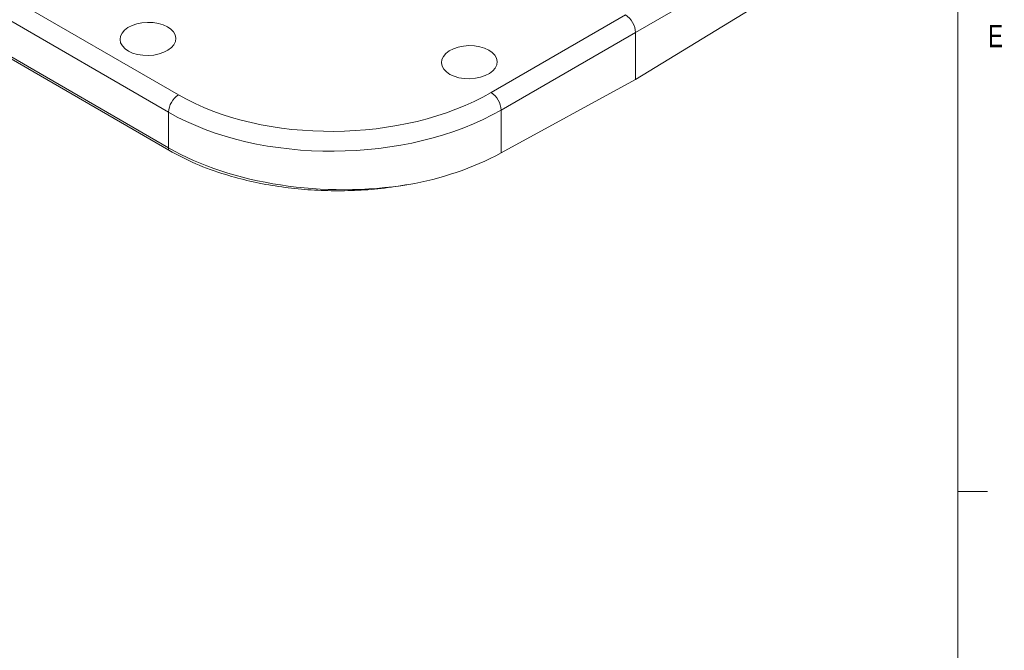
# Model space of a CAD drawing. Header units: inches. Extents: x 0.3 to 33.9, y 0.2 to 21.6.
# Tile 17 of 23: x 29.6 to 33.7, y 13.7 to 16.4. Entities that reach past the tile are written whole.
import ezdxf

# ---------------------------------------------------------------- set-up
doc = ezdxf.new("R2010")
doc.units = ezdxf.units.IN
doc.header["$MEASUREMENT"] = 0
doc.styles.add('SLDTEXTSTYLE0', font='TXT', dxfattribs={"width": 0.75})

msp = doc.modelspace()

# ---------------------------------------------------------------- linework, layer by layer
at = {"color": 7, "linetype": 'Continuous', "lineweight": 0}
for p, q in [((33.5229, 0.4106), (33.5229, 21.4106)), ((33.5229, 14.4106), (33.6479, 14.4106))]:
    msp.add_line(p, q, dxfattribs=at)
at = {"color": 8, "linetype": 'Continuous', "lineweight": 15}
for p, q in [((29.2224, 16.6682), (30.2536, 16.0729)), ((30.2123, 16), (29.1376, 16.6204)), ((29.0066, 16.5465), (30.2123, 15.8505))]:
    msp.add_line(p, q, dxfattribs=at)
at = {"color": 7, "linetype": 'Continuous', "lineweight": 15}
for p, q in [((32.7054, 16.6427), (32.171, 16.3342)), ((30.2133, 15.8403), (28.9982, 16.5418)), ((32.7054, 16.4628), (32.171, 16.1377)), ((31.5653, 16.0825), (32.1285, 16.4077)), ((32.171, 16.3342), (31.6077, 16.0091)), ((32.171, 16.3342), (32.171, 16.1377)), ((32.171, 16.1377), (31.6077, 15.8292)), ((30.2123, 15.8505), (30.2123, 16)), ((31.6077, 16.0091), (31.6077, 15.8292))]:
    msp.add_line(p, q, dxfattribs=at)
for centre, radius, start, end in [((30.3047, 15.9957), 0.0926, 123.5404, 177.3258), ((31.5113, 16.0023), 0.0967, 3.9923, 56.0077), ((30.2597, 15.8502), 0.0474, 179.64, 192.0692), ((31.0026, 16.9729), 1.294, 279.6783, 297.8837)]:
    msp.add_arc(centre, radius, start, end, dxfattribs=at)
for centre, major_axis, ratio, start_param, end_param in [((32.1285, 16.3587), (-0.03, 0.052), 0.577777, 3.927415, 5.497526), ((30.9183, 16.4767), (0.9399, 0.0219), 0.592198, 3.913199, 5.457816), ((30.9194, 16.4283), (0.9999, 0.0219), 0.591316, 3.914067, 5.458684), ((30.9194, 16.2386), (0.9999, -0.0208), 0.562909, 3.938703, 5.029556)]:
    msp.add_ellipse(centre, major_axis=major_axis, ratio=ratio, start_param=start_param, end_param=end_param, dxfattribs=at)
for centre in [(30.1258, 16.3072), (31.4739, 16.2096)]:
    msp.add_ellipse(centre, major_axis=(0.1172, 0.0027), ratio=0.592198, dxfattribs=at)
msp.add_open_spline([(31.2201, 15.6974), (31.1815, 15.6912), (31.1069, 15.6792), (30.9926, 15.6712), (30.8806, 15.6701), (30.7689, 15.6763), (30.6593, 15.6898), (30.5528, 15.7102), (30.4399, 15.7404), (30.3232, 15.7822), (30.25, 15.8209), (30.2133, 15.8403)], degree=3, knots=[0, 0, 0, 0, 0.110367, 0.212962, 0.315885, 0.418482, 0.52113, 0.624104, 0.726755, 0.863377, 1, 1, 1, 1], dxfattribs=at)

# ---------------------------------------------------------------- texts
at = {"color": 7, "linetype": 'Continuous', "lineweight": 0, "insert": (33.6495, 16.366), "char_height": 0.0938, "attachment_point": 1, "style": 'SLDTEXTSTYLE0'}
msp.add_mtext('E', dxfattribs=at)

doc.saveas('drawing.dxf')
